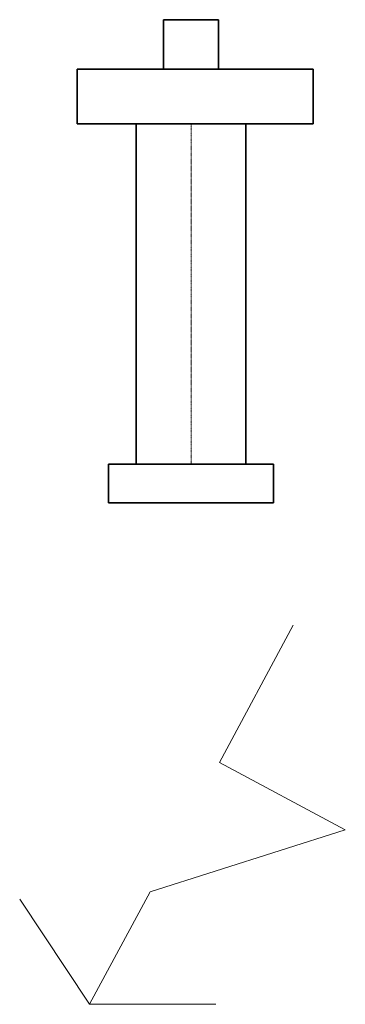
# Model space of a CAD drawing. Header units: millimetres. Extents: x -120036 to 303429, y -13674 to 42257.
# Tile 3 of 5: x -17644 to -17051, y -13659 to -11864. Entities that reach past the tile are written whole.
import ezdxf

# ---------------------------------------------------------------- set-up
doc = ezdxf.new("R2010")
doc.units = ezdxf.units.MM
doc.linetypes.add('Cerchovana', pattern=[0.27, 0.15, -0.06, 0, -0.06])
doc.layers.add('Standard', color=7, linetype='Continuous', lineweight=25)

msp = doc.modelspace()

# ---------------------------------------------------------------- linework, layer by layer
at = {"layer": 'Standard', "color": 31, "linetype": 'Continuous', "lineweight": 35}
for p, q in [((-17382.3, -11954.4), (-17382.3, -11864.4)), ((-17382.3, -11864.4), (-17282.3, -11864.4)), ((-17282.3, -11864.4), (-17282.3, -11954.4)), ((-17539.7, -12054.4), (-17539.7, -11954.4)), ((-17539.7, -11954.4), (-17109.7, -11954.4)), ((-17109.7, -11954.4), (-17109.7, -12054.4)), ((-17539.7, -12054.4), (-17109.7, -12054.4)), ((-17432.3, -12674.4), (-17432.3, -12054.4)), ((-17432.3, -12054.4), (-17232.3, -12054.4)), ((-17232.3, -12674.4), (-17232.3, -12054.4)), ((-17482.3, -12744.8), (-17482.3, -12674.4)), ((-17482.3, -12674.4), (-17182.3, -12674.4)), ((-17182.3, -12674.4), (-17182.3, -12744.8)), ((-17182.3, -12744.8), (-17482.3, -12744.8))]:
    msp.add_line(p, q, dxfattribs=at)
at = {"layer": 'Standard', "color": 31, "linetype": 'Cerchovana', "lineweight": 13}
msp.add_line((-17332.3, -12054.4), (-17332.3, -12674.4), dxfattribs=at)
at = {"layer": 'Standard', "color": 252, "linetype": 'Continuous', "lineweight": 13}
for p, q in [((-17146.2, -12967.5), (-17280.6, -13218.1)), ((-17280.6, -13218.1), (-17051.5, -13340.9)), ((-17051.5, -13340.9), (-17406.9, -13453.6)), ((-17406.9, -13453.6), (-17516.9, -13658.7)), ((-17516.9, -13658.7), (-17644.1, -13467.1)), ((-17516.9, -13658.7), (-17286.9, -13658.7))]:
    msp.add_line(p, q, dxfattribs=at)

doc.saveas('drawing.dxf')
